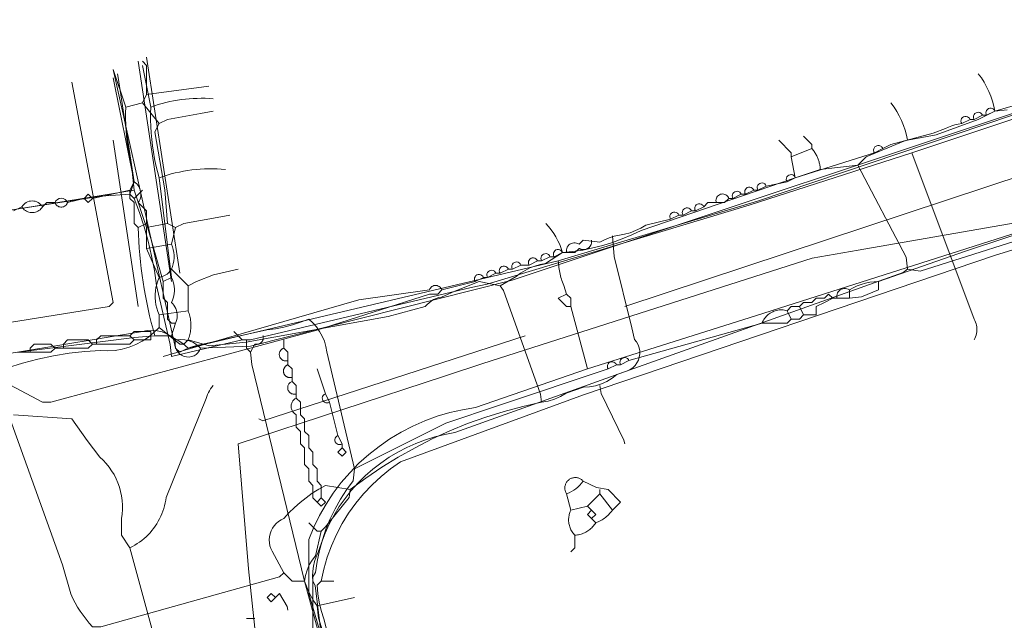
# Model space of a CAD drawing. Header units: inches. Extents: x 158416 to 160804, y 432611 to 437652.
# Tile 47 of 193: x 158540 to 158619, y 433429 to 433477. Entities that reach past the tile are written whole.
import ezdxf

# ---------------------------------------------------------------- set-up
doc = ezdxf.new("R2010")
doc.units = ezdxf.units.IN
doc.header["$MEASUREMENT"] = 0
doc.linetypes.add('COPIER_315', pattern=[0])
doc.linetypes.add('DASHDOT', pattern=[0])
for name, color, linetype in [('4.1-RIOOL-BESTAAND', 251, 'Continuous'), ('4.2-K&L-LAAGSPANNING', 10, 'Continuous'), ('4.2-K&L-LAGEDRUK GAS', 42, 'Continuous'), ('4.2-K&L-MIDDENSPANNING', 10, 'Continuous'), ('4.2-K&L-SIGNAAL KPN', 94, 'Continuous'), ('4.2-K&L-SIGNAAL UPC', 222, 'Continuous'), ('4.2-K&L-WATERLEIDING', 150, 'Continuous')]:
    doc.layers.add(name, color=color, linetype=linetype)

msp = doc.modelspace()

# ---------------------------------------------------------------- linework, layer by layer
at = {"layer": '4.1-RIOOL-BESTAAND', "linetype": 'COPIER_315', "lineweight": 0, "ltscale": 5}
for points in [[(158470.667, 433445.333, 0), (158490, 433445, 0), (158504.311, 433447.469, 0), (158507.023, 433447.865, 0), (158547.333, 433454.333, 0), (158547.667, 433454.667, 0), (158544.333, 433472.333, 0)], [(158552.033, 433376.9, 0), (158568, 433383.333, 0), (158568.333, 433383.667, 0), (158559.882, 433420.304, 0), (158558.516, 433433.32, 0), (158557.667, 433443.333, 0), (158574.304, 433448.784, 0), (158577.3, 433449.767, 0), (158603.692, 433458.205, 0), (158607.356, 433458.865, 0), (158642.667, 433465, 0), (158644.333, 433463, 0), (158644.667, 433463, 0)]]:
    msp.add_polyline3d(points, dxfattribs=at)
at = {"layer": '4.2-K&L-LAAGSPANNING', "linetype": 'DASHDOT', "lineweight": 0, "ltscale": 2}
msp.add_line((158553, 433457), (158550.333, 433474.333), dxfattribs=at)
for points in [[(158608.667, 433466.667, 0), (158609.333, 433467, 0), (158610, 433467.333, 0), (158613.367, 433468.233, 0), (158614.367, 433468.6, 0), (158614.61, 433468.727, 0), (158614.864, 433468.831, 0), (158615.126, 433468.911, 0), (158615.394, 433468.968, 0), (158615.667, 433469, 0), (158616.333, 433469.333, 0), (158616.667, 433469.333, 0), (158617.333, 433469.667, 0), (158617.667, 433469.667, 0), (158618.333, 433470, 0), (158624, 433471.667, 0)], [(158596, 433462.667, 0), (158596.667, 433462.667, 0), (158597, 433463, 0), (158597.333, 433463, 0), (158598, 433463.333, 0), (158598.333, 433463.333, 0), (158599, 433463.667, 0), (158599.333, 433463.667, 0), (158600, 433464, 0), (158601.667, 433464.333, 0), (158602.333, 433464.667, 0), (158608.667, 433466.667, 0), (158608.637, 433466.722, 0), (158608.617, 433466.782, 0), (158608.607, 433466.844, 0), (158608.608, 433466.907, 0), (158608.62, 433466.969, 0), (158608.641, 433467.028, 0), (158608.673, 433467.083, 0), (158608.712, 433467.132, 0), (158608.76, 433467.173, 0), (158608.814, 433467.206, 0), (158608.872, 433467.229, 0), (158608.934, 433467.242, 0), (158608.997, 433467.245, 0), (158609.059, 433467.237, 0), (158609.119, 433467.219, 0), (158609.176, 433467.191, 0), (158609.227, 433467.154, 0), (158609.271, 433467.109, 0), (158609.307, 433467.057, 0), (158609.333, 433467, 0)], [(158536.333, 433449.667, 0), (158542, 433446.667, 0), (158542.667, 433446.667, 0), (158563.971, 433452.451, 0), (158573, 433455.333, 0), (158573.667, 433455.333, 0), (158574, 433455.667, 0), (158576.667, 433456.333, 0), (158577.333, 433456.667, 0), (158577.667, 433456.667, 0), (158578.333, 433457, 0), (158578.667, 433457, 0), (158579.333, 433457.333, 0), (158579.667, 433457.333, 0), (158580.333, 433457.667, 0), (158581, 433457.667, 0), (158581.667, 433458, 0), (158582, 433458, 0), (158582.667, 433458.333, 0), (158583, 433458.333, 0), (158583.667, 433458.667, 0), (158584, 433458.667, 0), (158583.986, 433458.776, 0), (158583.99, 433458.886, 0), (158584.013, 433458.994, 0), (158584.055, 433459.097, 0), (158584.113, 433459.191, 0), (158584.186, 433459.273, 0), (158584.272, 433459.342, 0), (158584.369, 433459.395, 0), (158584.473, 433459.431, 0), (158584.582, 433459.449, 0), (158584.693, 433459.447, 0), (158584.801, 433459.427, 0), (158584.905, 433459.389, 0), (158585, 433459.333, 0), (158585.333, 433459.667, 0), (158586.667, 433459.5, 0), (158587.037, 433459.693, 0), (158587.422, 433459.853, 0), (158587.82, 433459.98, 0), (158588.227, 433460.072, 0), (158588.641, 433460.128, 0), (158589.094, 433460.255, 0), (158589.534, 433460.422, 0), (158589.957, 433460.628, 0), (158590.359, 433460.872, 0), (158592.333, 433461.333, 0), (158593, 433461.667, 0), (158593.333, 433461.667, 0), (158594, 433462, 0), (158594.333, 433462, 0), (158595, 433462.333, 0), (158595.333, 433462.667, 0), (158596, 433462.667, 0), (158595.979, 433462.756, 0), (158595.973, 433462.848, 0), (158595.984, 433462.939, 0), (158596.01, 433463.027, 0), (158596.051, 433463.109, 0), (158596.106, 433463.183, 0), (158596.172, 433463.246, 0), (158596.249, 433463.297, 0), (158596.333, 433463.333, 0), (158596.423, 433463.355, 0), (158596.514, 433463.36, 0), (158596.606, 433463.35, 0), (158596.694, 433463.324, 0), (158596.776, 433463.283, 0), (158596.85, 433463.228, 0), (158596.913, 433463.161, 0), (158596.964, 433463.084, 0), (158597, 433463, 0)], [(158565.482, 433418.682, 0), (158563.852, 433431.985, 0), (158563.667, 433432.333, 0), (158563.642, 433432.728, 0), (158563.657, 433433.124, 0), (158563.711, 433433.516, 0), (158563.804, 433433.901, 0), (158563.934, 433434.274, 0), (158564.1, 433434.633, 0), (158564.347, 433435.404, 0), (158564.64, 433436.158, 0), (158564.977, 433436.893, 0), (158565.358, 433437.606, 0), (158565.781, 433438.296, 0), (158566.244, 433438.958, 0), (158566.746, 433439.592, 0), (158567.286, 433440.195, 0), (158567.86, 433440.764, 0), (158568.468, 433441.297, 0), (158569.107, 433441.794, 0), (158569.774, 433442.251, 0), (158570.468, 433442.667, 0), (158571.185, 433443.041, 0), (158571.923, 433443.371, 0), (158572.68, 433443.656, 0), (158573.452, 433443.895, 0), (158574.238, 433444.088, 0), (158575.033, 433444.233, 0), (158588.633, 433449.1, 0), (158588.876, 433449.174, 0), (158589.103, 433449.286, 0), (158589.309, 433449.433, 0), (158589.489, 433449.611, 0), (158589.638, 433449.816, 0), (158589.752, 433450.042, 0), (158589.828, 433450.283, 0), (158589.864, 433450.534, 0), (158589.86, 433450.787, 0), (158589.814, 433451.036, 0), (158589.73, 433451.275, 0), (158589.607, 433451.497, 0), (158589.451, 433451.696, 0), (158589.216, 433452.637, 0), (158587.802, 433458.356, 0), (158587.667, 433460, 0)], [(158584, 433458.667, 0), (158584.667, 433458.667, 0), (158585, 433459, 0), (158585.028, 433458.984, 0), (158585.056, 433458.968, 0), (158585.085, 433458.955, 0), (158585.115, 433458.942, 0), (158585.146, 433458.931, 0), (158585.176, 433458.922, 0), (158585.208, 433458.914, 0), (158585.239, 433458.908, 0), (158585.271, 433458.903, 0), (158585.303, 433458.9, 0), (158585.335, 433458.898, 0), (158585.368, 433458.898, 0), (158585.4, 433458.9, 0), (158585.432, 433458.903, 0), (158585.464, 433458.908, 0), (158585.496, 433458.914, 0), (158585.527, 433458.922, 0), (158585.558, 433458.931, 0), (158585.588, 433458.942, 0), (158585.618, 433458.954, 0), (158585.647, 433458.968, 0), (158585.675, 433458.983, 0), (158585.703, 433459, 0), (158585.73, 433459.018, 0), (158585.756, 433459.037, 0), (158585.781, 433459.057, 0), (158585.805, 433459.079, 0), (158585.828, 433459.102, 0), (158585.849, 433459.125, 0), (158585.87, 433459.15, 0), (158585.889, 433459.176, 0), (158585.907, 433459.203, 0), (158585.924, 433459.231, 0), (158585.939, 433459.259, 0), (158585.953, 433459.288, 0), (158585.965, 433459.318, 0), (158585.976, 433459.348, 0), (158585.985, 433459.379, 0), (158585.993, 433459.41, 0), (158586, 433459.442, 0), (158586.004, 433459.474, 0), (158586.008, 433459.506, 0), (158586.009, 433459.538, 0), (158586.009, 433459.57, 0), (158586.008, 433459.603, 0), (158586.005, 433459.635, 0), (158586, 433459.667, 0)], [(158551.667, 433450.333, 0), (158554.3, 433451.1, 0), (158567.356, 433454.865, 0), (158573, 433455.667, 0), (158573.035, 433455.747, 0), (158573.082, 433455.821, 0), (158573.141, 433455.886, 0), (158573.21, 433455.94, 0), (158573.287, 433455.982, 0), (158573.37, 433456.011, 0), (158573.456, 433456.025, 0), (158573.544, 433456.025, 0), (158573.63, 433456.011, 0), (158573.713, 433455.982, 0), (158573.79, 433455.94, 0), (158573.859, 433455.886, 0), (158573.918, 433455.821, 0), (158573.966, 433455.747, 0), (158574, 433455.667, 0)], [(158540, 433450.667, 0), (158541, 433450.667, 0), (158542.667, 433450.667, 0), (158543, 433451, 0), (158543.667, 433451, 0), (158545.667, 433451, 0), (158546, 433451.333, 0), (158546.333, 433451.333, 0), (158546.333, 433451.667, 0), (158546.667, 433452, 0), (158549, 433452, 0), (158549.333, 433452.333, 0), (158550.667, 433452.333, 0), (158550.667, 433451.667, 0), (158549.333, 433451.667, 0)], [(158541, 433450.667, 0), (158541, 433451, 0), (158541.333, 433451.333, 0), (158542.667, 433451.333, 0), (158543, 433451, 0)], [(158543.667, 433451, 0), (158543.667, 433451.333, 0), (158544, 433451.667, 0), (158545.667, 433451.667, 0), (158546, 433451.333, 0)], [(158546.333, 433451.333, 0), (158549, 433451.333, 0), (158549.333, 433451.667, 0), (158549, 433452, 0)], [(158562, 433448.667, 0), (158562, 433449.333, 0), (158561.667, 433449.667, 0), (158561.667, 433450, 0), (158561.633, 433449.99, 0), (158561.599, 433449.982, 0), (158561.564, 433449.977, 0), (158561.529, 433449.974, 0), (158561.493, 433449.973, 0), (158561.458, 433449.975, 0), (158561.423, 433449.979, 0), (158561.389, 433449.985, 0), (158561.354, 433449.994, 0), (158561.321, 433450.004, 0), (158561.288, 433450.017, 0), (158561.256, 433450.033, 0), (158561.226, 433450.05, 0), (158561.196, 433450.069, 0), (158561.168, 433450.091, 0), (158561.142, 433450.114, 0), (158561.117, 433450.138, 0), (158561.093, 433450.165, 0), (158561.072, 433450.193, 0), (158561.052, 433450.222, 0), (158561.035, 433450.253, 0), (158561.019, 433450.284, 0), (158561.006, 433450.317, 0), (158560.995, 433450.35, 0), (158560.986, 433450.384, 0), (158560.979, 433450.419, 0), (158560.975, 433450.454, 0), (158560.973, 433450.489, 0), (158560.974, 433450.524, 0), (158560.976, 433450.559, 0), (158560.981, 433450.594, 0), (158560.989, 433450.629, 0), (158560.999, 433450.663, 0), (158561.011, 433450.696, 0), (158561.025, 433450.728, 0), (158561.041, 433450.759, 0), (158561.059, 433450.789, 0), (158561.08, 433450.818, 0), (158561.102, 433450.845, 0), (158561.126, 433450.871, 0), (158561.151, 433450.895, 0), (158561.179, 433450.918, 0), (158561.207, 433450.938, 0), (158561.237, 433450.957, 0), (158561.268, 433450.973, 0), (158561.3, 433450.988, 0), (158561.333, 433451, 0), (158561.333, 433451.667, 0)], [(158561.667, 433450, 0), (158561.667, 433450.667, 0), (158561.333, 433451, 0)], [(158562.333, 433447.333, 0), (158562.333, 433448, 0), (158562, 433448.333, 0), (158562, 433448.667, 0), (158561.97, 433448.658, 0), (158561.94, 433448.65, 0), (158561.909, 433448.645, 0), (158561.878, 433448.642, 0), (158561.847, 433448.64, 0), (158561.816, 433448.64, 0), (158561.784, 433448.642, 0), (158561.753, 433448.646, 0), (158561.723, 433448.651, 0), (158561.692, 433448.659, 0), (158561.663, 433448.668, 0), (158561.633, 433448.679, 0), (158561.605, 433448.692, 0), (158561.577, 433448.706, 0), (158561.55, 433448.722, 0), (158561.524, 433448.74, 0), (158561.5, 433448.759, 0), (158561.476, 433448.779, 0), (158561.454, 433448.801, 0), (158561.433, 433448.824, 0), (158561.413, 433448.849, 0), (158561.395, 433448.874, 0), (158561.378, 433448.901, 0), (158561.363, 433448.928, 0), (158561.35, 433448.956, 0), (158561.339, 433448.985, 0), (158561.329, 433449.015, 0), (158561.321, 433449.045, 0), (158561.314, 433449.076, 0), (158561.31, 433449.107, 0), (158561.307, 433449.138, 0), (158561.306, 433449.169, 0), (158561.307, 433449.2, 0), (158561.31, 433449.231, 0), (158561.315, 433449.262, 0), (158561.322, 433449.293, 0), (158561.33, 433449.323, 0), (158561.34, 433449.352, 0), (158561.352, 433449.381, 0), (158561.366, 433449.409, 0), (158561.381, 433449.437, 0), (158561.397, 433449.463, 0), (158561.416, 433449.488, 0), (158561.436, 433449.512, 0), (158561.457, 433449.535, 0), (158561.479, 433449.557, 0), (158561.503, 433449.577, 0), (158561.528, 433449.596, 0), (158561.554, 433449.614, 0), (158561.581, 433449.629, 0), (158561.609, 433449.643, 0), (158561.637, 433449.656, 0), (158561.667, 433449.667, 0)], [(158564, 433438.667, 0), (158564.333, 433438.333, 0), (158564.667, 433438.667, 0), (158564.333, 433439, 0), (158564.333, 433440, 0), (158564, 433440.333, 0), (158564, 433441.333, 0), (158563.667, 433441.667, 0), (158563.667, 433442.667, 0), (158563.333, 433443, 0), (158563.333, 433444, 0), (158563, 433444.333, 0), (158563, 433445.333, 0), (158562.667, 433445.667, 0), (158562.667, 433446.667, 0), (158562.333, 433447, 0), (158562.333, 433447.333, 0), (158562.272, 433447.318, 0), (158562.209, 433447.309, 0), (158562.146, 433447.308, 0), (158562.083, 433447.315, 0), (158562.022, 433447.33, 0), (158561.962, 433447.351, 0), (158561.906, 433447.38, 0), (158561.853, 433447.415, 0), (158561.805, 433447.456, 0), (158561.762, 433447.503, 0), (158561.725, 433447.554, 0), (158561.695, 433447.61, 0), (158561.671, 433447.668, 0), (158561.655, 433447.729, 0), (158561.646, 433447.792, 0), (158561.645, 433447.855, 0), (158561.651, 433447.918, 0), (158561.665, 433447.98, 0), (158561.686, 433448.04, 0), (158561.714, 433448.096, 0), (158561.748, 433448.149, 0), (158561.789, 433448.198, 0), (158561.835, 433448.241, 0), (158561.886, 433448.278, 0), (158561.942, 433448.309, 0), (158562, 433448.333, 0)], [(158562.333, 433447, 0), (158562.273, 433446.967, 0), (158562.217, 433446.928, 0), (158562.164, 433446.884, 0), (158562.115, 433446.835, 0), (158562.071, 433446.782, 0), (158562.033, 433446.725, 0), (158561.999, 433446.665, 0), (158561.971, 433446.602, 0), (158561.95, 433446.537, 0), (158561.934, 433446.47, 0), (158561.924, 433446.402, 0), (158561.921, 433446.333, 0), (158561.924, 433446.265, 0), (158561.934, 433446.197, 0), (158561.95, 433446.13, 0), (158561.971, 433446.064, 0), (158561.999, 433446.002, 0), (158562.033, 433445.941, 0), (158562.071, 433445.885, 0), (158562.115, 433445.832, 0), (158562.164, 433445.783, 0), (158562.217, 433445.739, 0), (158562.273, 433445.7, 0), (158562.333, 433445.667, 0), (158562.333, 433444.667, 0), (158562.667, 433444.333, 0), (158562.667, 433443.333, 0), (158563, 433443, 0), (158563, 433441.667, 0), (158563.333, 433441.333, 0), (158563.333, 433440.333, 0), (158563.667, 433440, 0), (158563.667, 433439, 0), (158564, 433438.667, 0), (158564.333, 433439, 0)], [(158561.667, 433430, 0), (158561.6, 433430.3, 0), (158561, 433431.333, 0), (158560.667, 433431, 0), (158560.333, 433431.333, 0), (158560, 433431, 0), (158560.333, 433430.667, 0), (158560.667, 433431, 0)]]:
    msp.add_polyline3d(points, dxfattribs=at)
for centre, start, end in [((158617.981, 433469.87), 20.23956, 212.90733), ((158615.981, 433469.204), 20.1476, 212.96571), ((158616.981, 433469.537), 20.21648, 212.92201), ((158601.981, 433464.537), 20.21648, 212.92201), ((158598.648, 433463.536), 20.32429, 212.80162), ((158599.649, 433463.87), 20.3477, 212.7866), ((158597.648, 433463.204), 20.25441, 212.84632), ((158594.648, 433462.204), 20.25441, 212.84632), ((158592.648, 433461.536), 20.32429, 212.80162), ((158593.649, 433461.87), 20.3477, 212.7866), ((158582.315, 433458.204), 20.11244, 213.00507), ((158583.315, 433458.537), 20.181, 212.96169), ((158578.981, 433457.204), 20.1476, 212.96571), ((158579.981, 433457.537), 20.21648, 212.92201), ((158581.315, 433457.871), 20.20396, 212.94712), ((158576.981, 433456.537), 20.21648, 212.92201), ((158577.981, 433456.87), 20.23956, 212.90733)]:
    msp.add_arc(centre, 0.375, start, end, dxfattribs=at)
at = {"layer": '4.2-K&L-LAGEDRUK GAS', "linetype": 'Continuous', "lineweight": 0, "ltscale": 15}
for p, q in [((158558, 433451.667), (158557.333, 433452.333)), ((158558.333, 433429.333), (158559, 433429.333))]:
    msp.add_line(p, q, dxfattribs=at)
for points in [[(158549, 433463.333, 0), (158549.333, 433464.333, 0), (158548.067, 433472.7, 0), (158548, 433473, 0)], [(158549.333, 433463, 0), (158549.763, 433461.876, 0), (158550.141, 433460.733, 0), (158550.468, 433459.574, 0), (158550.741, 433458.402, 0), (158550.962, 433457.218, 0), (158551.128, 433456.026, 0), (158552.216, 433451.304, 0), (158552.333, 433450.333, 0), (158558, 433451.667, 0), (158558.667, 433451.667, 0), (158576.359, 433455.872, 0), (158577.641, 433456.128, 0), (158598.637, 433462.451, 0), (158611.667, 433466.667, 0), (158624.967, 433471.1, 0)], [(158616.667, 433451.667, 0), (158616.726, 433451.786, 0), (158616.777, 433451.91, 0), (158616.817, 433452.038, 0), (158616.848, 433452.168, 0), (158616.869, 433452.3, 0), (158616.879, 433452.433, 0), (158616.879, 433452.567, 0), (158616.869, 433452.7, 0), (158616.848, 433452.832, 0), (158616.817, 433452.962, 0), (158616.777, 433453.09, 0), (158616.726, 433453.214, 0), (158616.667, 433453.333, 0), (158611.667, 433466.667, 0)], [(158530.333, 433460.667, 0), (158546.685, 433463.19, 0), (158549, 433463.333, 0), (158549.333, 433463, 0), (158550, 433463.667, 0)], [(158569.549, 433408.304, 0), (158563, 433432.333, 0), (158558.784, 433449.696, 0), (158558.667, 433450.667, 0), (158558.333, 433451, 0), (158558.333, 433451.667, 0)], [(158558.667, 433450.667, 0), (158559, 433451.333, 0), (158559.022, 433451.326, 0), (158559.045, 433451.321, 0), (158559.068, 433451.316, 0), (158559.091, 433451.312, 0), (158559.114, 433451.309, 0), (158559.137, 433451.307, 0), (158559.161, 433451.306, 0), (158559.184, 433451.307, 0), (158559.207, 433451.308, 0), (158559.23, 433451.31, 0), (158559.254, 433451.313, 0), (158559.277, 433451.318, 0), (158559.299, 433451.323, 0), (158559.322, 433451.33, 0), (158559.344, 433451.337, 0), (158559.366, 433451.345, 0), (158559.387, 433451.355, 0), (158559.408, 433451.365, 0), (158559.429, 433451.376, 0), (158559.449, 433451.388, 0), (158559.468, 433451.401, 0), (158559.487, 433451.415, 0), (158559.505, 433451.429, 0), (158559.523, 433451.445, 0), (158559.539, 433451.461, 0), (158559.556, 433451.478, 0), (158559.571, 433451.495, 0), (158559.586, 433451.513, 0), (158559.599, 433451.532, 0), (158559.612, 433451.552, 0), (158559.624, 433451.572, 0), (158559.635, 433451.592, 0), (158559.646, 433451.613, 0), (158559.655, 433451.635, 0), (158559.663, 433451.656, 0), (158559.671, 433451.679, 0), (158559.677, 433451.701, 0), (158559.682, 433451.724, 0), (158559.687, 433451.747, 0), (158559.69, 433451.77, 0), (158559.692, 433451.793, 0), (158559.693, 433451.816, 0), (158559.694, 433451.84, 0), (158559.693, 433451.863, 0), (158559.691, 433451.886, 0), (158559.688, 433451.909, 0), (158559.684, 433451.932, 0), (158559.679, 433451.955, 0), (158559.674, 433451.978, 0), (158559.667, 433452, 0)]]:
    msp.add_polyline3d(points, dxfattribs=at)
at = {"layer": '4.2-K&L-MIDDENSPANNING', "linetype": 'Continuous', "lineweight": 0, "ltscale": 1.75}
for p, q in [((158606.667, 433455), (158606.667, 433455.667)), ((158602, 433453.333), (158601.667, 433454)), ((158603, 433453.667), (158602.667, 433454.333))]:
    msp.add_line(p, q, dxfattribs=at)
for points in [[(158563.667, 433427.667, 0), (158563.667, 433432.667, 0), (158563.865, 433433.023, 0), (158564, 433433.905, 0), (158564.187, 433434.777, 0), (158564.426, 433435.637, 0), (158564.715, 433436.481, 0), (158565.055, 433437.306, 0), (158565.442, 433438.11, 0), (158565.877, 433438.889, 0), (158566.358, 433439.641, 0), (158566.882, 433440.363, 0), (158567, 433441.333, 0), (158564.784, 433450.696, 0), (158564.71, 433451.131, 0), (158564.588, 433451.554, 0), (158564.42, 433451.962, 0), (158564.207, 433452.348, 0), (158563.953, 433452.708, 0), (158563.661, 433453.038, 0), (158563.333, 433453.333, 0), (158562.685, 433453.078, 0), (158562.023, 433452.862, 0), (158561.349, 433452.687, 0), (158560.665, 433452.553, 0), (158559.974, 433452.461, 0), (158554.363, 433451.216, 0), (158553.889, 433451.082, 0), (158553.433, 433450.899, 0), (158553, 433450.667, 0), (158552.667, 433451, 0), (158547.667, 433473.333, 0)], [(158605.667, 433455, 0), (158605.652, 433455.11, 0), (158605.657, 433455.22, 0), (158605.68, 433455.328, 0), (158605.721, 433455.43, 0), (158605.779, 433455.524, 0), (158605.852, 433455.607, 0), (158605.939, 433455.675, 0), (158606.035, 433455.729, 0), (158606.14, 433455.764, 0), (158606.249, 433455.782, 0), (158606.359, 433455.781, 0), (158606.468, 433455.76, 0), (158606.571, 433455.722, 0), (158606.667, 433455.667, 0), (158606.971, 433455.841, 0), (158607.289, 433455.991, 0), (158607.618, 433456.114, 0), (158607.956, 433456.211, 0), (158608.3, 433456.28, 0), (158608.649, 433456.321, 0), (158609, 433456.333, 0), (158615.967, 433458.767, 0), (158622.363, 433460.882, 0)], [(158599.667, 433453, 0), (158599.707, 433453.099, 0), (158599.754, 433453.196, 0), (158599.806, 433453.289, 0), (158599.865, 433453.378, 0), (158599.93, 433453.464, 0), (158600, 433453.545, 0), (158600.075, 433453.621, 0), (158600.155, 433453.692, 0), (158600.24, 433453.758, 0), (158600.329, 433453.818, 0), (158600.421, 433453.872, 0), (158600.517, 433453.92, 0), (158600.615, 433453.961, 0), (158600.717, 433453.996, 0), (158600.82, 433454.024, 0), (158600.925, 433454.046, 0), (158601.031, 433454.06, 0), (158601.138, 433454.068, 0), (158601.245, 433454.068, 0), (158601.352, 433454.062, 0), (158601.458, 433454.048, 0), (158601.563, 433454.027, 0), (158601.667, 433454, 0), (158602, 433454.333, 0), (158602.667, 433454.333, 0), (158603, 433454.667, 0), (158603.667, 433454.667, 0), (158604, 433455, 0), (158604.667, 433455, 0), (158605, 433455.333, 0), (158605.333, 433455, 0), (158605.667, 433455, 0), (158606.667, 433455, 0), (158607.637, 433455.118, 0), (158609, 433455.667, 0), (158609, 433456.333, 0)], [(158567, 433441.333, 0), (158574.333, 433445, 0), (158578.633, 433446.433, 0), (158587.333, 433449.333, 0), (158588, 433449.667, 0), (158588.333, 433449.667, 0), (158589, 433450, 0), (158599.667, 433453, 0), (158601.667, 433453, 0), (158602, 433453.333, 0), (158602.667, 433453.333, 0), (158603, 433453.667, 0), (158604, 433453.667, 0), (158604, 433454.333, 0), (158604.667, 433454.667, 0), (158605.333, 433455, 0)]]:
    msp.add_polyline3d(points, dxfattribs=at)
for centre, start, end in [((158587.648, 433449.536), 20.32429, 212.80162), ((158588.649, 433449.87), 20.3477, 212.7866)]:
    msp.add_arc(centre, 0.375, start, end, dxfattribs=at)
at = {"layer": '4.2-K&L-SIGNAAL KPN', "linetype": 'Continuous', "lineweight": 0, "ltscale": 1.75}
for p, q in [((158549.667, 433460.667), (158550.333, 433461)), ((158551.667, 433456.333), (158552.333, 433456.667)), ((158564.333, 433432.333), (158565.333, 433432.333))]:
    msp.add_line(p, q, dxfattribs=at)
for points in [[(158532, 433449.667, 0), (158549.356, 433451.865, 0), (158551, 433452, 0), (158552.333, 433452, 0), (158552.667, 433451.667, 0), (158553.031, 433451.705, 0), (158553.397, 433451.68, 0), (158553.754, 433451.594, 0), (158554.09, 433451.449, 0), (158554.398, 433451.249, 0), (158554.667, 433451, 0), (158558.655, 433451.153, 0), (158579.637, 433456.451, 0), (158626.633, 433472.1, 0), (158641.667, 433477.333, 0), (158643, 433477.333, 0), (158643.966, 433476.95, 0), (158644.956, 433476.637, 0), (158645.966, 433476.394, 0), (158646.991, 433476.225, 0), (158648.026, 433476.128, 0), (158650, 433475.667, 0), (158650.333, 433476, 0), (158652.333, 433476, 0)], [(158552.333, 433452, 0), (158552.667, 433453, 0), (158552.719, 433453.141, 0), (158552.757, 433453.287, 0), (158552.78, 433453.436, 0), (158552.788, 433453.586, 0), (158552.781, 433453.736, 0), (158552.759, 433453.885, 0), (158552.722, 433454.031, 0), (158552.671, 433454.173, 0), (158552.605, 433454.308, 0), (158552.527, 433454.437, 0), (158552.436, 433454.557, 0), (158552.333, 433454.667, 0), (158552.409, 433454.839, 0), (158552.47, 433455.017, 0), (158552.517, 433455.199, 0), (158552.548, 433455.385, 0), (158552.563, 433455.573, 0), (158552.563, 433455.761, 0), (158552.548, 433455.948, 0), (158552.517, 433456.134, 0), (158552.47, 433456.316, 0), (158552.409, 433456.494, 0), (158552.333, 433456.667, 0), (158551.333, 433464.667, 0), (158551.202, 433465.17, 0), (158551.084, 433465.678, 0), (158550.981, 433466.188, 0), (158550.891, 433466.701, 0), (158550.816, 433467.216, 0), (158550.755, 433467.733, 0), (158550.709, 433468.252, 0), (158550.677, 433468.772, 0), (158550.659, 433469.292, 0), (158550.656, 433469.813, 0), (158550.667, 433470.333, 0), (158550, 433473.667, 0)], [(158552.667, 433453, 0), (158552.333, 433453, 0), (158552, 433453.333, 0), (158552, 433454.667, 0), (158551.667, 433455, 0), (158551.667, 433456.333, 0), (158550.333, 433461, 0), (158550.333, 433462, 0), (158549.667, 433462.667, 0), (158549.737, 433462.782, 0), (158549.795, 433462.905, 0), (158549.837, 433463.034, 0), (158549.865, 433463.166, 0), (158549.877, 433463.301, 0), (158549.873, 433463.437, 0), (158549.855, 433463.571, 0), (158549.82, 433463.702, 0), (158549.771, 433463.828, 0), (158549.708, 433463.948, 0), (158549.632, 433464.06, 0), (158549.543, 433464.162, 0), (158549.443, 433464.254, 0), (158549.333, 433464.333, 0), (158547.667, 433472.667, 0)], [(158551, 433452, 0), (158550.852, 433452.529, 0), (158550.712, 433453.061, 0), (158550.58, 433453.594, 0), (158550.458, 433454.13, 0), (158550.344, 433454.668, 0), (158550.238, 433455.207, 0), (158550.142, 433455.748, 0), (158550.054, 433456.29, 0), (158549.975, 433456.834, 0), (158549.904, 433457.379, 0), (158549.842, 433457.925, 0), (158549.79, 433458.472, 0), (158549.746, 433459.02, 0), (158549.71, 433459.568, 0), (158549.684, 433460.117, 0), (158549.667, 433460.667, 0), (158549.333, 433461, 0), (158549.333, 433462.667, 0), (158549, 433463, 0), (158549, 433463.667, 0), (158549.333, 433464.333, 0)], [(158570.667, 433405.333, 0), (158564.549, 433429.304, 0), (158564.331, 433429.959, 0), (158564.166, 433430.63, 0), (158564.055, 433431.312, 0), (158564, 433432, 0), (158564.333, 433432.333, 0), (158564.543, 433433.295, 0), (158564.818, 433434.24, 0), (158565.156, 433435.165, 0), (158565.555, 433436.064, 0), (158566.015, 433436.935, 0), (158566.532, 433437.772, 0), (158567.105, 433438.573, 0), (158567.73, 433439.333, 0), (158568.406, 433440.048, 0), (158569.128, 433440.717, 0), (158569.894, 433441.335, 0), (158570.7, 433441.9, 0), (158585.367, 433447.267, 0), (158618.3, 433458.433, 0), (158636.033, 433463.9, 0)], [(158539.667, 433462, 0), (158540.333, 433462.333, 0), (158540.392, 433462.246, 0), (158540.46, 433462.166, 0), (158540.537, 433462.093, 0), (158540.621, 433462.029, 0), (158540.711, 433461.975, 0), (158540.807, 433461.931, 0), (158540.906, 433461.897, 0), (158541.009, 433461.874, 0), (158541.114, 433461.863, 0), (158541.219, 433461.863, 0), (158541.324, 433461.874, 0), (158541.427, 433461.897, 0), (158541.527, 433461.931, 0), (158541.622, 433461.975, 0), (158541.713, 433462.029, 0), (158541.797, 433462.093, 0), (158541.873, 433462.166, 0), (158541.941, 433462.246, 0), (158542, 433462.333, 0), (158542.333, 433462.667, 0), (158543, 433462.667, 0), (158543.03, 433462.595, 0), (158543.07, 433462.529, 0), (158543.119, 433462.469, 0), (158543.176, 433462.417, 0), (158543.241, 433462.374, 0), (158543.311, 433462.341, 0), (158543.385, 433462.319, 0), (158543.461, 433462.308, 0), (158543.539, 433462.308, 0), (158543.615, 433462.319, 0), (158543.689, 433462.341, 0), (158543.759, 433462.374, 0), (158543.824, 433462.417, 0), (158543.881, 433462.469, 0), (158543.93, 433462.529, 0), (158543.97, 433462.595, 0), (158544, 433462.667, 0), (158545.333, 433463, 0), (158545.667, 433462.667, 0), (158546, 433463, 0), (158549, 433463.667, 0)], [(158545.333, 433463, 0), (158545.667, 433463.333, 0), (158546, 433463, 0)], [(158564, 433449.333, 0), (158564.667, 433447.333, 0), (158565, 433446.667, 0), (158565.667, 433444, 0), (158566, 433443.333, 0), (158566, 433443, 0), (158565.667, 433442.667, 0), (158566, 433442.333, 0), (158566.333, 433442.667, 0), (158566, 433443, 0)]]:
    msp.add_polyline3d(points, dxfattribs=at)
for centre, radius, start, end in [((158554.759, 433458.723), 12.31, 85.77375, 109.41875), ((158555.543, 433452.653), 12.73, 84.93739, 109.31168), ((158541.167, 433461.833), 0.972, 30.95563, 149.04437), ((158543.5, 433462.5), 0.527, 18.43497, 161.56503), ((158553.669, 433451.339), 1.054, 161.88418, 341.25117), ((158564.796, 433446.981), 0.375, 110.23956, 302.90733), ((158565.797, 433443.649), 0.375, 110.3477, 302.7866)]:
    msp.add_arc(centre, radius, start, end, dxfattribs=at)
at = {"layer": '4.2-K&L-SIGNAAL UPC', "linetype": 'Continuous', "lineweight": 0, "ltscale": 1.75}
for p, q in [((158550.333, 433471.333), (158555.333, 433472)), ((158548.667, 433470.333), (158550, 433470.667)), ((158602, 433466.333), (158603.667, 433467)), ((158550.333, 433459), (158552.333, 433459.333)), ((158551.333, 433453.667), (158553.667, 433454)), ((158564, 433430.333), (158567, 433431))]:
    msp.add_line(p, q, dxfattribs=at)
for points in [[(158551.333, 433456.667, 0), (158550.333, 433459, 0), (158550.333, 433460.667, 0), (158549.333, 433463.667, 0), (158549.128, 433465.692, 0), (158549.025, 433466.149, 0), (158548.935, 433466.608, 0), (158548.857, 433467.069, 0), (158548.791, 433467.532, 0), (158548.739, 433467.997, 0), (158548.699, 433468.463, 0), (158548.672, 433468.93, 0), (158548.657, 433469.398, 0), (158548.656, 433469.866, 0), (158548.667, 433470.333, 0), (158547.667, 433473.333, 0)], [(158552, 433461, 0), (158551.802, 433463.689, 0), (158551, 433468.333, 0), (158551.333, 433469, 0), (158550, 433470.667, 0), (158550.333, 433471.333, 0), (158550.333, 433473.667, 0), (158550, 433474, 0)], [(158551.333, 433469, 0), (158552, 433469.333, 0), (158554.649, 433469.81, 0), (158555.667, 433470, 0)], [(158578.667, 433456, 0), (158579.967, 433456.733, 0), (158580.308, 433457, 0), (158580.673, 433457.232, 0), (158581.059, 433457.429, 0), (158581.462, 433457.587, 0), (158581.878, 433457.706, 0), (158582.304, 433457.784, 0), (158583.667, 433458.667, 0), (158584.486, 433458.748, 0), (158585.3, 433458.869, 0), (158586.107, 433459.031, 0), (158586.905, 433459.234, 0), (158587.692, 433459.476, 0), (158588.466, 433459.757, 0), (158589.225, 433460.076, 0), (158589.967, 433460.433, 0), (158602.333, 433464.667, 0), (158604.333, 433465.333, 0), (158607.333, 433465.667, 0), (158608, 433466.333, 0), (158611.033, 433467.6, 0), (158611.333, 433467.667, 0), (158613.633, 433468.1, 0), (158617, 433469.333, 0), (158618.333, 433470, 0), (158619.304, 433470.118, 0)], [(158604.333, 433465.333, 0), (158604.328, 433465.409, 0), (158604.321, 433465.485, 0), (158604.312, 433465.561, 0), (158604.301, 433465.636, 0), (158604.288, 433465.711, 0), (158604.272, 433465.786, 0), (158604.255, 433465.86, 0), (158604.235, 433465.933, 0), (158604.214, 433466.007, 0), (158604.191, 433466.079, 0), (158604.165, 433466.151, 0), (158604.138, 433466.222, 0), (158604.109, 433466.292, 0), (158604.078, 433466.362, 0), (158604.045, 433466.43, 0), (158604.01, 433466.498, 0), (158603.973, 433466.565, 0), (158603.934, 433466.63, 0), (158603.894, 433466.695, 0), (158603.852, 433466.758, 0), (158603.808, 433466.821, 0), (158603.763, 433466.882, 0), (158603.715, 433466.942, 0), (158603.667, 433467, 0), (158603.667, 433467.333, 0), (158603, 433468, 0)], [(158602.333, 433464.667, 0), (158602, 433466.333, 0), (158602, 433466.667, 0), (158601, 433467.667, 0)], [(158611.333, 433457.333, 0), (158611.216, 433458.304, 0), (158607.333, 433465.667, 0)], [(158530.333, 433460.667, 0), (158531.641, 433460.795, 0), (158549.333, 433463.667, 0)], [(158550.333, 433460.667, 0), (158552, 433461, 0), (158552.667, 433460.667, 0), (158553.333, 433461, 0), (158555.982, 433461.477, 0), (158557, 433461.667, 0)], [(158563, 433432.333, 0), (158563.072, 433432.777, 0), (158563.199, 433433.208, 0), (158563.378, 433433.62, 0), (158563.607, 433434.007, 0), (158563.882, 433434.363, 0), (158564.333, 433436.333, 0), (158564.667, 433436.667, 0), (158566.567, 433439.033, 0), (158566.667, 433439.667, 0), (158567.909, 433440.586, 0), (158569.189, 433441.453, 0), (158570.504, 433442.266, 0), (158571.851, 433443.023, 0), (158573.23, 433443.724, 0), (158574.636, 433444.366, 0), (158576.068, 433444.948, 0), (158577.522, 433445.47, 0), (158578.998, 433445.931, 0), (158580.491, 433446.33, 0), (158582, 433446.667, 0), (158582.521, 433446.761, 0), (158583.027, 433446.916, 0), (158583.511, 433447.13, 0), (158583.967, 433447.4, 0), (158585.356, 433447.865, 0), (158585.844, 433447.893, 0), (158586.326, 433447.982, 0), (158586.792, 433448.13, 0), (158587.237, 433448.334, 0), (158587.653, 433448.592, 0), (158588.033, 433448.9, 0), (158588.633, 433449.1, 0), (158610.967, 433457.067, 0), (158611.333, 433457.333, 0), (158612.333, 433457.167, 0), (158623.633, 433460.767, 0)], [(158582, 433446.667, 0), (158581.9, 433447.3, 0), (158578.933, 433455.633, 0), (158578.667, 433456, 0), (158577, 433456.333, 0), (158575.033, 433455.567, 0), (158573.967, 433455.1, 0), (158573.752, 433455.051, 0), (158573.543, 433454.98, 0), (158573.343, 433454.889, 0), (158573.153, 433454.777, 0), (158572.976, 433454.646, 0), (158572.813, 433454.498, 0), (158572.667, 433454.333, 0), (158569.696, 433453.549, 0), (158558.318, 433451.482, 0), (158555.348, 433451.185, 0), (158553.967, 433451.6, 0), (158553.667, 433451.667, 0), (158553.333, 433451.333, 0), (158553, 433451.333, 0), (158551.333, 433452.667, 0), (158551.333, 433453.667, 0), (158551.231, 433453.928, 0), (158551.149, 433454.196, 0), (158551.087, 433454.469, 0), (158551.045, 433454.747, 0), (158551.025, 433455.026, 0), (158551.025, 433455.307, 0), (158551.045, 433455.587, 0), (158551.087, 433455.864, 0), (158551.149, 433456.137, 0), (158551.231, 433456.405, 0), (158551.333, 433456.667, 0), (158551.505, 433456.707, 0), (158551.671, 433456.767, 0), (158551.829, 433456.847, 0), (158551.976, 433456.945, 0), (158552.11, 433457.06, 0), (158552.23, 433457.19, 0), (158552.333, 433457.333, 0), (158552.416, 433457.547, 0), (158552.479, 433457.766, 0), (158552.521, 433457.991, 0), (158552.542, 433458.219, 0), (158552.542, 433458.448, 0), (158552.521, 433458.675, 0), (158552.479, 433458.9, 0), (158552.416, 433459.12, 0), (158552.333, 433459.333, 0), (158552.667, 433460.667, 0)], [(158553.667, 433451.667, 0), (158553.707, 433451.773, 0), (158553.744, 433451.881, 0), (158553.777, 433451.99, 0), (158553.806, 433452.1, 0), (158553.831, 433452.211, 0), (158553.851, 433452.323, 0), (158553.868, 433452.436, 0), (158553.88, 433452.549, 0), (158553.889, 433452.663, 0), (158553.893, 433452.776, 0), (158553.893, 433452.89, 0), (158553.889, 433453.004, 0), (158553.88, 433453.118, 0), (158553.868, 433453.231, 0), (158553.851, 433453.344, 0), (158553.831, 433453.456, 0), (158553.806, 433453.567, 0), (158553.777, 433453.677, 0), (158553.744, 433453.786, 0), (158553.707, 433453.894, 0), (158553.667, 433454, 0), (158553.667, 433456, 0), (158552.333, 433457.333, 0)], [(158553.667, 433456, 0), (158554.333, 433456.333, 0), (158555.692, 433456.872, 0), (158557.667, 433457.333, 0)], [(158539.191, 433449.435, 0), (158540.401, 433449.811, 0), (158541.627, 433450.129, 0), (158542.868, 433450.388, 0), (158544.12, 433450.587, 0), (158545.379, 433450.725, 0), (158546.644, 433450.802, 0), (158547.226, 433450.779, 0), (158547.806, 433450.816, 0), (158548.379, 433450.914, 0), (158548.939, 433451.071, 0), (158549.48, 433451.286, 0), (158549.995, 433451.557, 0), (158550.479, 433451.879, 0), (158550.927, 433452.251, 0), (158551.333, 433452.667, 0)], [(158538, 433449, 0), (158538.933, 433446.633, 0), (158543.6, 433433.633, 0), (158544.267, 433431.3, 0), (158544.433, 433430.941, 0), (158544.615, 433430.589, 0), (158544.811, 433430.245, 0), (158545.022, 433429.91, 0), (158545.247, 433429.584, 0), (158545.485, 433429.268, 0), (158545.736, 433428.962, 0), (158546, 433428.667, 0), (158546.667, 433428.667, 0), (158561, 433432.667, 0), (158561.333, 433433, 0)], [(158588.667, 433443.333, 0), (158588.59, 433443.615, 0), (158586.767, 433447.367, 0), (158586.667, 433448, 0)], [(158584.333, 433434.667, 0), (158584.667, 433435, 0), (158584.667, 433436, 0), (158584.605, 433436.066, 0), (158584.548, 433436.135, 0), (158584.493, 433436.207, 0), (158584.443, 433436.281, 0), (158584.396, 433436.358, 0), (158584.353, 433436.437, 0), (158584.315, 433436.518, 0), (158584.28, 433436.601, 0), (158584.25, 433436.686, 0), (158584.224, 433436.772, 0), (158584.203, 433436.859, 0), (158584.186, 433436.948, 0), (158584.173, 433437.037, 0), (158584.165, 433437.126, 0), (158584.162, 433437.216, 0), (158584.163, 433437.306, 0), (158584.168, 433437.396, 0), (158584.179, 433437.485, 0), (158584.193, 433437.574, 0), (158584.213, 433437.662, 0), (158584.236, 433437.749, 0), (158584.264, 433437.834, 0), (158584.297, 433437.918, 0), (158584.333, 433438, 0), (158584, 433439.333, 0), (158583.968, 433439.386, 0), (158583.94, 433439.441, 0), (158583.916, 433439.497, 0), (158583.896, 433439.556, 0), (158583.881, 433439.615, 0), (158583.87, 433439.676, 0), (158583.863, 433439.737, 0), (158583.861, 433439.798, 0), (158583.864, 433439.86, 0), (158583.871, 433439.921, 0), (158583.883, 433439.982, 0), (158583.899, 433440.041, 0), (158583.919, 433440.099, 0), (158583.944, 433440.156, 0), (158583.972, 433440.21, 0), (158584.005, 433440.262, 0), (158584.041, 433440.312, 0), (158584.081, 433440.359, 0), (158584.125, 433440.402, 0), (158584.171, 433440.443, 0), (158584.22, 433440.48, 0), (158584.272, 433440.513, 0), (158584.326, 433440.542, 0), (158584.382, 433440.568, 0), (158584.44, 433440.589, 0), (158584.499, 433440.605, 0), (158584.56, 433440.618, 0), (158584.621, 433440.625, 0), (158584.682, 433440.629, 0), (158584.744, 433440.627, 0), (158584.805, 433440.622, 0), (158584.866, 433440.611, 0), (158584.926, 433440.597, 0), (158584.984, 433440.578, 0), (158585.041, 433440.554, 0), (158585.096, 433440.527, 0), (158585.149, 433440.495, 0), (158585.199, 433440.46, 0), (158585.247, 433440.421, 0), (158585.292, 433440.379, 0), (158585.333, 433440.333, 0), (158586.402, 433439.839, 0), (158587.333, 433439.667, 0), (158588.333, 433438.667, 0), (158587.667, 433438, 0), (158587.599, 433437.91, 0), (158587.527, 433437.823, 0), (158587.452, 433437.739, 0), (158587.373, 433437.658, 0), (158587.292, 433437.58, 0), (158587.207, 433437.505, 0), (158587.12, 433437.434, 0), (158587.03, 433437.367, 0), (158586.937, 433437.303, 0), (158586.842, 433437.242, 0), (158586.744, 433437.186, 0), (158586.644, 433437.133, 0), (158586.542, 433437.085, 0), (158586.439, 433437.04, 0), (158586.333, 433437, 0), (158586.277, 433436.916, 0), (158586.217, 433436.835, 0), (158586.154, 433436.757, 0), (158586.087, 433436.682, 0), (158586.016, 433436.61, 0), (158585.942, 433436.542, 0), (158585.866, 433436.476, 0), (158585.786, 433436.415, 0), (158585.703, 433436.357, 0), (158585.618, 433436.303, 0), (158585.53, 433436.254, 0), (158585.441, 433436.208, 0), (158585.349, 433436.166, 0), (158585.255, 433436.129, 0), (158585.16, 433436.096, 0), (158585.063, 433436.068, 0), (158584.965, 433436.044, 0), (158584.867, 433436.025, 0), (158584.767, 433436.01, 0), (158584.667, 433436, 0)], [(158568.667, 433415.333, 0), (158564.118, 433429.363, 0), (158564, 433430.333, 0), (158563.75, 433430.706, 0), (158563.525, 433431.095, 0), (158563.324, 433431.496, 0), (158563.149, 433431.91, 0), (158563, 433432.333, 0), (158562, 433432.333, 0), (158561.333, 433433, 0), (158560.41, 433434.718, 0), (158560.302, 433434.935, 0), (158560.224, 433435.165, 0), (158560.177, 433435.403, 0), (158560.162, 433435.645, 0), (158560.179, 433435.887, 0), (158560.229, 433436.124, 0), (158560.309, 433436.353, 0), (158560.42, 433436.569, 0), (158560.558, 433436.768, 0), (158560.722, 433436.947, 0), (158560.908, 433437.103, 0), (158561.113, 433437.232, 0), (158561.333, 433437.333, 0), (158561.745, 433437.788, 0), (158562.18, 433438.221, 0), (158562.638, 433438.629, 0), (158563.116, 433439.012, 0), (158563.615, 433439.369, 0), (158564.133, 433439.699, 0), (158564.667, 433440, 0), (158566.667, 433439.667, 0)], [(158587.667, 433438, 0), (158586.667, 433439.333, 0), (158586.667, 433439.667, 0)], [(158584.333, 433438, 0), (158585.667, 433438.333, 0), (158586.667, 433439.333, 0)], [(158586.333, 433437, 0), (158586, 433437.333, 0), (158585.667, 433437.667, 0), (158586, 433438, 0), (158585.667, 433438.333, 0)], [(158586, 433437.333, 0), (158586.333, 433437.667, 0), (158586, 433438, 0)], [(158564.333, 433436.333, 0), (158564, 433436.333, 0), (158563.333, 433437, 0)]]:
    msp.add_polyline3d(points, dxfattribs=at)
for centre, radius, start, end in [((158611.422, 433468.725), 7.028, 10.45434, 37.4661), ((158604.422, 433466.391), 7.028, 10.45434, 37.4661), ((158578.42, 433457.216), 5.444, 15.45343, 44.03568), ((158583.039, 433442.003), 2.837, 289.79301, 323.95266)]:
    msp.add_arc(centre, radius, start, end, dxfattribs=at)
at = {"layer": '4.2-K&L-WATERLEIDING', "linetype": 'Continuous', "lineweight": 0, "ltscale": 2}
for p, q in [((158552.333, 433456.333), (158549.667, 433474)), ((158588.667, 433454.333), (158631, 433468.333)), ((158549.667, 433454.333), (158547.667, 433467.667))]:
    msp.add_line(p, q, dxfattribs=at)
for points in [[(158540, 433450.667, 0), (158550, 433452.333, 0), (158550.394, 433452.418, 0), (158550.796, 433452.441, 0), (158551.197, 433452.403, 0), (158551.587, 433452.303, 0), (158551.958, 433452.146, 0), (158552.3, 433451.933, 0), (158552.794, 433451.681, 0), (158553.252, 433451.368, 0), (158553.667, 433451, 0), (158583.333, 433458, 0), (158599.304, 433462.784, 0), (158621.967, 433470.433, 0), (158634, 433475, 0)], [(158565.882, 433422.637, 0), (158563.333, 433431.333, 0), (158563.333, 433435.667, 0), (158563.735, 433436.64, 0), (158564.199, 433437.585, 0), (158564.721, 433438.499, 0), (158565.301, 433439.378, 0), (158565.935, 433440.219, 0), (158566.622, 433441.017, 0), (158567.358, 433441.769, 0), (158568.141, 433442.474, 0), (158568.967, 433443.127, 0), (158569.833, 433443.726, 0), (158570.735, 433444.268, 0), (158571.67, 433444.752, 0), (158572.634, 433445.176, 0), (158573.623, 433445.537, 0), (158574.634, 433445.834, 0), (158575.66, 433446.067, 0), (158576.7, 433446.233, 0), (158585.667, 433449.333, 0), (158598.633, 433453.433, 0), (158622.029, 433460.882, 0)], [(158584.333, 433454.333, 0), (158584.333, 433455, 0), (158584, 433455.333, 0), (158583.767, 433456.033, 0), (158583.718, 433456.159, 0), (158583.672, 433456.286, 0), (158583.629, 433456.414, 0), (158583.589, 433456.542, 0), (158583.551, 433456.672, 0), (158583.517, 433456.802, 0), (158583.485, 433456.933, 0), (158583.456, 433457.065, 0), (158583.43, 433457.197, 0), (158583.406, 433457.33, 0), (158583.386, 433457.463, 0), (158583.368, 433457.597, 0), (158583.354, 433457.731, 0), (158583.342, 433457.866, 0), (158583.333, 433458, 0)], [(158585.667, 433449.333, 0), (158584.333, 433454.333, 0), (158584, 433454.333, 0), (158583.333, 433455, 0), (158584, 433455.333, 0)], [(158559.333, 433445.333, 0), (158559.667, 433445.167, 0), (158580.667, 433452, 0)], [(158549, 433435, 0), (158549.201, 433435.102, 0), (158549.398, 433435.212, 0), (158549.589, 433435.331, 0), (158549.775, 433435.458, 0), (158549.955, 433435.593, 0), (158550.13, 433435.735, 0), (158550.298, 433435.886, 0), (158550.459, 433436.043, 0), (158550.613, 433436.207, 0), (158550.76, 433436.378, 0), (158550.899, 433436.555, 0), (158551.031, 433436.738, 0), (158551.154, 433436.926, 0), (158551.269, 433437.12, 0), (158551.376, 433437.318, 0), (158551.474, 433437.521, 0), (158551.563, 433437.728, 0), (158551.642, 433437.939, 0), (158551.713, 433438.153, 0), (158551.774, 433438.37, 0), (158551.826, 433438.589, 0), (158551.868, 433438.81, 0), (158551.9, 433439.033, 0), (158555.1, 433446.967, 0), (158555.158, 433447.126, 0), (158555.224, 433447.282, 0), (158555.297, 433447.434, 0), (158555.379, 433447.583, 0), (158555.467, 433447.727, 0), (158555.564, 433447.866, 0), (158555.667, 433448, 0)], [(158554, 433416.667, 0), (158549, 433435, 0), (158548.333, 433436, 0), (158548.333, 433437.333, 0), (158548.382, 433437.695, 0), (158548.407, 433438.059, 0), (158548.407, 433438.424, 0), (158548.382, 433438.787, 0), (158548.332, 433439.149, 0), (158548.258, 433439.506, 0), (158548.16, 433439.857, 0), (158548.039, 433440.201, 0), (158547.894, 433440.536, 0), (158547.727, 433440.861, 0), (158547.538, 433441.173, 0), (158547.329, 433441.472, 0), (158547.1, 433441.755, 0), (158546.852, 433442.023, 0), (158546.587, 433442.273, 0), (158545.587, 433443.607, 0), (158544.333, 433445.333, 0), (158539.667, 433445.667, 0)]]:
    msp.add_polyline3d(points, dxfattribs=at)

doc.saveas('drawing.dxf')
